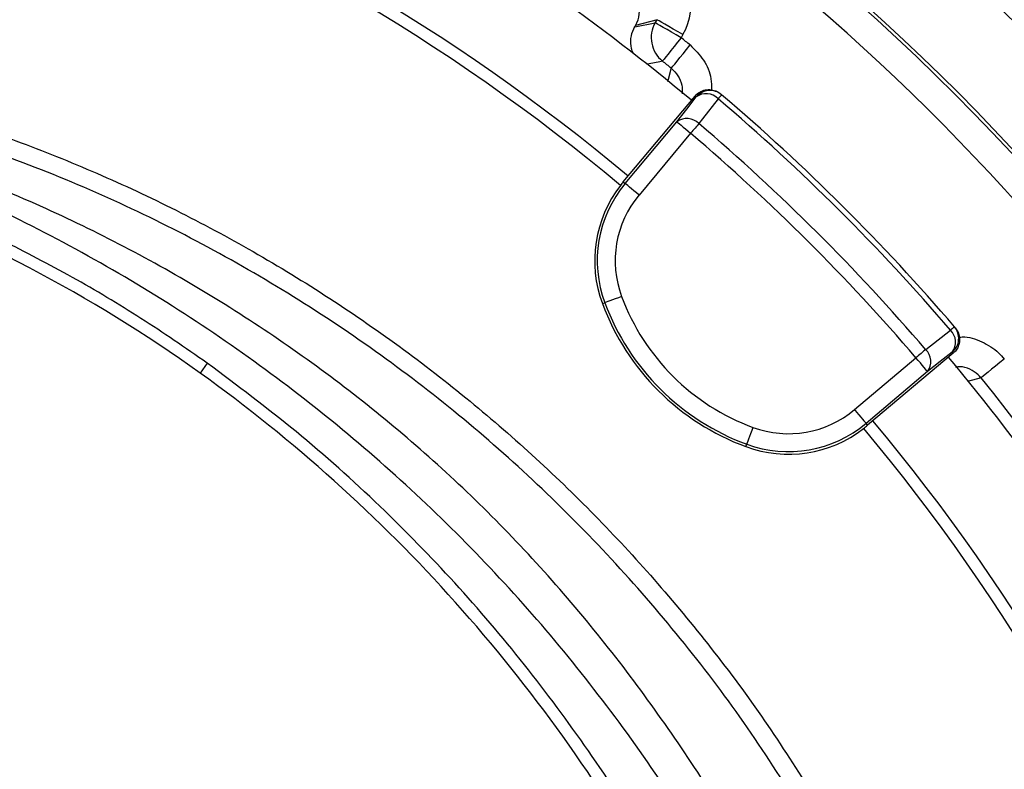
# Model space of a CAD drawing. Header units: millimetres. Extents: x 2741 to 5178, y 1680 to 6494.
# Tile 28 of 30: x 4014 to 4343, y 5605 to 5855. Entities that reach past the tile are written whole.
import ezdxf

# ---------------------------------------------------------------- set-up
doc = ezdxf.new("R2010")
doc.units = ezdxf.units.MM
doc.header["$LTSCALE"] = 2

msp = doc.modelspace()

# ---------------------------------------------------------------- linework, layer by layer
at = {"color": 7, "linetype": 'Continuous', "lineweight": 25}
for p, q in [((4219.26, 5852.53), (4226.07, 5853.83)), ((4226.67, 5854.87), (4219.5, 5852.95)), ((4226.07, 5853.83), (4226.67, 5854.87)), ((4219.26, 5852.53), (4219.5, 5852.95)), ((4235.33, 5849.87), (4234.73, 5848.83)), ((4215.42, 5800.72), (4239.38, 5829.38)), ((4239.75, 5829.07), (4239.38, 5829.38)), ((4248.23, 5829.79), (4247.87, 5830.1)), ((4216.07, 5800.18), (4233.3, 5820.78)), ((4237.9, 5816.94), (4220.67, 5796.33)), ((4215.42, 5800.72), (4216.07, 5800.18)), ((4208.45, 5760.05), (4209.24, 5760.34)), ((4326.25, 5751.98), (4325.94, 5752.35)), ((4292.58, 5724.67), (4313.12, 5741.97)), ((4325.56, 5743.49), (4296.98, 5719.43)), ((4325.56, 5743.49), (4325.24, 5743.86)), ((4076.51, 5740.21), (4074.13, 5736.89)), ((4316.99, 5737.38), (4296.44, 5720.08)), ((4296.98, 5719.43), (4296.44, 5720.08)), ((4256.34, 5712.32), (4256.63, 5713.12))]:
    msp.add_line(p, q, dxfattribs=at)
at = {"color": 7, "linetype": 'Continuous', "lineweight": 25, "flags": 128}
for points in [[(4234.73, 5848.83), (4233.08, 5849.79), (4231.49, 5850.71), (4230.01, 5851.56), (4228.71, 5852.31), (4227.64, 5852.93), (4226.82, 5853.4), (4226.29, 5853.71), (4226.07, 5853.83)], [(4235.33, 5849.87), (4233.68, 5850.83), (4232.09, 5851.75), (4230.61, 5852.6), (4229.31, 5853.35), (4228.24, 5853.97), (4227.42, 5854.44), (4226.89, 5854.75), (4226.67, 5854.87)], [(4234.73, 5848.83), (4233.54, 5847.34), (4232.39, 5845.91), (4231.33, 5844.58), (4230.39, 5843.41), (4229.62, 5842.43), (4229.03, 5841.7), (4228.65, 5841.22), (4228.49, 5841.03)], [(4231.44, 5838.65), (4231.6, 5838.85), (4231.98, 5839.32), (4232.58, 5840.06), (4233.36, 5841.02), (4234.3, 5842.19), (4235.37, 5843.51), (4236.52, 5844.94), (4237.72, 5846.43)], [(4230.3, 5834.28), (4230.49, 5835.02), (4231.27, 5837.98), (4231.44, 5838.65)], [(4233.3, 5820.78), (4236.59, 5825.01), (4239.75, 5829.07)], [(4247.09, 5828.45), (4241.88, 5821.75), (4240.65, 5820.17)], [(4248.23, 5829.79), (4248.21, 5829.77), (4248.16, 5829.7), (4248.07, 5829.59), (4247.94, 5829.44), (4247.77, 5829.25), (4247.58, 5829.02), (4247.35, 5828.75), (4247.09, 5828.45)], [(4233.3, 5820.78), (4233.42, 5820.69), (4233.7, 5820.45), (4234.13, 5820.09), (4234.7, 5819.61), (4235.39, 5819.03), (4236.18, 5818.38), (4237.02, 5817.67), (4237.9, 5816.94)], [(4240.65, 5820.17), (4240.37, 5819.84), (4240.06, 5819.48), (4239.73, 5819.09), (4239.39, 5818.69), (4239.03, 5818.26), (4238.66, 5817.83), (4238.28, 5817.39), (4237.9, 5816.94)], [(4220.67, 5796.33), (4219.79, 5797.07), (4218.94, 5797.77), (4218.16, 5798.43), (4217.47, 5799), (4216.9, 5799.48), (4216.46, 5799.85), (4216.18, 5800.08), (4216.07, 5800.18)], [(4214.86, 5762.44), (4213.79, 5762.04), (4212.75, 5761.65), (4211.8, 5761.3), (4210.95, 5760.98), (4210.25, 5760.72), (4209.72, 5760.52), (4209.38, 5760.4), (4209.24, 5760.34)], [(4325.94, 5752.35), (4325.92, 5752.33), (4325.85, 5752.27), (4325.75, 5752.18), (4325.59, 5752.05), (4325.4, 5751.89), (4325.17, 5751.69), (4324.91, 5751.46), (4324.61, 5751.2)], [(4316.35, 5744.73), (4323.03, 5749.97), (4324.61, 5751.2)], [(4316.35, 5744.73), (4316.01, 5744.45), (4315.65, 5744.14), (4315.27, 5743.81), (4314.87, 5743.46), (4314.45, 5743.1), (4314.01, 5742.73), (4313.57, 5742.35), (4313.12, 5741.97)], [(4316.99, 5737.38), (4316.89, 5737.5), (4316.65, 5737.78), (4316.29, 5738.21), (4315.81, 5738.78), (4315.23, 5739.47), (4314.57, 5740.25), (4313.86, 5741.09), (4313.12, 5741.97)], [(4325.24, 5743.86), (4321.2, 5740.69), (4316.99, 5737.38)], [(4342.6, 5741.55), (4341.12, 5740.35), (4339.69, 5739.2), (4338.36, 5738.13), (4337.2, 5737.19), (4336.23, 5736.4), (4335.49, 5735.81), (4335.02, 5735.43), (4334.83, 5735.27)], [(4334.83, 5735.27), (4334.09, 5735.08), (4331.12, 5734.3), (4330.45, 5734.12)], [(4292.58, 5724.67), (4293.31, 5723.79), (4294.02, 5722.95), (4294.68, 5722.17), (4295.26, 5721.48), (4295.74, 5720.91), (4296.11, 5720.48), (4296.34, 5720.2), (4296.44, 5720.08)], [(4258.7, 5718.74), (4258.31, 5717.67), (4257.93, 5716.63), (4257.57, 5715.68), (4257.26, 5714.83), (4257, 5714.13), (4256.81, 5713.6), (4256.68, 5713.26), (4256.63, 5713.12)]]:
    msp.add_lwpolyline(points, dxfattribs=at)
at = {"color": 8, "linetype": 'Continuous', "lineweight": 25, "flags": 128}
msp.add_lwpolyline([(4228.49, 5841.03), (4227.59, 5840.85), (4224, 5840.14), (4223.17, 5839.98)], dxfattribs=at)
at = {"color": 7, "linetype": 'Continuous', "lineweight": 25}
for radius in [790, 780, 748.94]:
    msp.add_circle((3796.56, 5300.39), radius, dxfattribs=at)
for centre, radius, start, end in [((3796.56, 5300.39), 738.95, 306.43528, 243.41913), ((3796.56, 5300.39), 750, 102.05976, 77.94024), ((3796.56, 5300.39), 688, 50.06677, 69.95034), ((3796.56, 5300.39), 655, 50.06523, 69.94292), ((3796.56, 5300.39), 651, 50.06256, 69.9451), ((4234.75, 5848.84), 10.01, 150.068, 231.3095), ((3796.56, 5300.39), 701.99, 51.06405, 51.37756), ((3796.56, 5300.39), 692, 51.06405, 51.37756), ((4244.35, 5825.22), 6, 49.662, 140.1145), ((4243.08, 5824.65), 5.53, 43.4526, 127.0009), ((3800.14, 5302.46), 690.24, 40.55081, 49.6441), ((3800.14, 5302.46), 692, 40.55081, 49.6441), ((3796.56, 5350.2), 476, 54.3289, 86.455), ((4236.63, 5816.36), 5.53, 43.4325, 126.9951), ((3800.14, 5302.46), 679.76, 40.58891, 49.606), ((3800.14, 5302.46), 675.51, 40.58891, 49.606), ((4246.91, 5774.39), 41.05, 142.2169, 200.4461), ((4246.91, 5774.39), 40.2, 140.0975, 200.4461), ((4246.91, 5774.39), 41.05, 140.0975, 142.2169), ((4246.91, 5774.39), 34.21, 140.0975, 200.4461), ((4284.39, 5788.36), 74.21, 200.4461, 249.7488), ((4284.39, 5788.36), 81.05, 200.4461, 249.7488), ((4284.39, 5788.36), 80.2, 200.4461, 249.7488), ((4321.38, 5748.45), 6, 310.0807, 40.5331), ((4320.81, 5747.17), 5.53, 323.195, 46.742), ((4312.55, 5740.7), 5.53, 323.1989, 46.7628), ((3796.56, 5300.39), 688, 20.06677, 39.95034), ((3767.4, 5309.58), 526, 29.3111, 54.3289), ((3796.56, 5300.39), 692, 21.06405, 38.93595), ((4270.54, 5750.83), 34.21, 249.7488, 310.0975), ((4270.54, 5750.83), 40.2, 249.7488, 310.0975), ((4270.54, 5750.83), 41.05, 307.714, 310.0975), ((3796.56, 5300.39), 655, 20.06523, 39.94292), ((4270.54, 5750.83), 41.05, 249.7488, 307.714), ((3796.56, 5300.39), 651, 20.06256, 39.9451)]:
    msp.add_arc(centre, radius, start, end, dxfattribs=at)
for centre, major_axis in [((4217.99, 5859.86), (-19.34, -5.18)), ((4210.83, 5857.94), (-9.67, -2.59))]:
    msp.add_ellipse(centre, major_axis=major_axis, ratio=0.998783, start_param=2.356803, end_param=3.926382, dxfattribs=at)
for points, knots in [([(5020.74, 4550.21), (5029.04, 4566.6), (5045.47, 4599.07), (5067.36, 4648.52), (5087.19, 4697.63), (5104.77, 4746.41), (5120.18, 4794.69), (5133.53, 4842.39), (5144.92, 4889.44), (5154.46, 4935.79), (5162.25, 4981.37), (5168.39, 5026.15), (5172.97, 5070.06), (5176.21, 5114.74), (5178.02, 5160.07), (5178.32, 5205.93), (5177.15, 5250.54), (5174.64, 5293.87), (5170.9, 5335.88), (5165.77, 5378.88), (5159.14, 5422.66), (5150.91, 5467), (5141.62, 5509.44), (5131.37, 5550.21), (5120.31, 5589.29), (5108.55, 5626.65), (5096.32, 5662.06), (5083.75, 5695.54), (5071.06, 5726.93), (5058.29, 5756.47), (5045.37, 5784.62), (5032.05, 5812), (5014.59, 5846.02), (4992.43, 5886.02), (4964.82, 5931.12), (4936.01, 5974.04), (4906.15, 6014.79), (4875.4, 6053.43), (4843.88, 6089.99), (4811.54, 6124.71), (4777.94, 6158.17), (4742.54, 6190.82), (4704.95, 6222.87), (4665.11, 6254.17), (4622.97, 6284.56), (4578.52, 6313.84), (4532.17, 6341.56), (4487.11, 6365.97), (4443.89, 6387.02), (4403.03, 6405.89), (4361.55, 6423.58), (4319.33, 6439.6), (4276.47, 6453.38), (4233.21, 6464.82), (4189.8, 6473.9), (4146.41, 6480.81), (4103.14, 6486.13), (4059.79, 6490.34), (4016.1, 6493.12), (3972.13, 6493.92), (3928.22, 6492.71), (3884.55, 6489.83), (3840.91, 6485.41), (3797.02, 6479.36), (3752.84, 6471.46), (3712.16, 6462.93), (3674.66, 6454.69), (3639.96, 6446.75), (3604.27, 6437.37), (3568.87, 6425.81), (3534.75, 6412.71), (3501.22, 6400.82), (3468.44, 6387.64), (3431.94, 6371.76), (3391.9, 6352.52), (3348.53, 6329.38), (3305.73, 6304.1), (3264.04, 6276.96), (3223.96, 6248.33), (3185.73, 6218.47), (3149.33, 6187.51), (3114.77, 6155.54), (3082.03, 6122.69), (3051.08, 6089.03), (3021.92, 6054.69), (2996.75, 6022.59), (2975.15, 5993.03), (2956.7, 5966.21), (2939.21, 5939.19), (2922.7, 5912.04), (2907.29, 5884.79), (2892.95, 5857.52), (2879.41, 5829.8), (2866.8, 5801.86), (2854.81, 5772.98), (2843.41, 5742.93), (2832.37, 5710.72), (2821.89, 5676.31), (2812.23, 5639.92), (2803.61, 5601.58), (2796.18, 5561.31), (2790.22, 5518.91), (2786.56, 5483.59), (2785.42, 5462.41), (2785.08, 5456.1)], [0, 0, 0, 0, 0.012608, 0.024975, 0.0371, 0.04896, 0.060551, 0.071879, 0.082951, 0.093773, 0.10435, 0.114687, 0.124786, 0.134651, 0.145427, 0.155917, 0.166124, 0.176051, 0.1857, 0.195073, 0.205768, 0.216084, 0.226022, 0.235583, 0.244933, 0.253893, 0.262463, 0.270644, 0.278434, 0.285704, 0.292728, 0.299693, 0.3066, 0.318974, 0.331067, 0.342887, 0.35444, 0.365734, 0.376773, 0.387562, 0.398298, 0.40931, 0.420606, 0.432193, 0.444074, 0.456258, 0.468711, 0.481135, 0.491421, 0.501705, 0.512023, 0.522365, 0.532687, 0.542911, 0.553061, 0.563114, 0.57306, 0.582978, 0.593005, 0.603098, 0.613151, 0.623147, 0.633132, 0.643253, 0.653552, 0.663933, 0.671781, 0.679904, 0.68836, 0.697102, 0.705451, 0.713439, 0.721518, 0.729696, 0.740756, 0.751997, 0.763425, 0.774865, 0.78613, 0.797223, 0.808151, 0.818917, 0.829526, 0.839982, 0.850287, 0.860445, 0.86797, 0.875415, 0.882781, 0.89006, 0.897222, 0.904267, 0.9112, 0.918394, 0.925307, 0.932658, 0.940447, 0.948675, 0.957341, 0.966281, 0.975645, 0.985439, 0.995664, 1, 1, 1, 1]), ([(3375.63, 4613.49), (3375.63, 4613.49), (3363.23, 4621.76), (3337.04, 4636.87), (3300.63, 4663.54), (3265.34, 4691.81), (3231.83, 4722.12), (3200.03, 4754.26), (3170.05, 4788.2), (3141.95, 4823.86), (3115.84, 4861.05), (3091.84, 4899.6), (3070.01, 4939.47), (3050.46, 4980.61), (3033.23, 5022.94), (3018.37, 5066.25), (3005.95, 5110.33), (2996.04, 5154.96), (2988.68, 5200.05), (2983.94, 5245.52), (2981.77, 5291.29), (2982.16, 5337.18), (2985.1, 5382.99), (2990.58, 5428.48), (2998.61, 5473.57), (3009.24, 5518.17), (3022.41, 5562.2), (3038.05, 5605.49), (3056.06, 5647.85), (3076.39, 5689.07), (3097.01, 5725.58), (3117.38, 5757.59), (3136.94, 5785.41), (3157.67, 5812.37), (3182.21, 5841.68), (3211.03, 5872.9), (3244.64, 5905.35), (3279.83, 5935.69), (3316.54, 5963.81), (3354.63, 5989.72), (3394.16, 6013.49), (3434.95, 6035.04), (3476.81, 6054.25), (3519.6, 6071.04), (3563.26, 6085.32), (3607.7, 6097.14), (3652.8, 6106.48), (3698.35, 6113.3), (3744.14, 6117.57), (3790.02, 6119.26), (3835.94, 6118.31), (3881.8, 6114.77), (3927.46, 6108.67), (3972.72, 6100.05), (4017.35, 6088.95), (4061.25, 6075.36), (4104.33, 6059.26), (4146.52, 6040.69), (4187.67, 6019.77), (4227.59, 5996.59), (4266.1, 5971.26), (4303, 5943.89), (4338.2, 5914.51), (4371.7, 5883.2), (4403.45, 5850.03), (4433.32, 5815.16), (4461.17, 5778.75), (4486.94, 5740.82), (4510.52, 5701.41), (4531.91, 5660.6), (4551.02, 5618.6), (4567.77, 5575.6), (4582.06, 5531.79), (4593.83, 5487.36), (4603.01, 5442.36), (4609.65, 5396.88), (4613.76, 5351.02), (4615.33, 5305.01), (4614.34, 5259.05), (4610.77, 5213.27), (4604.59, 5167.75), (4595.84, 5122.56), (4584.58, 5077.85), (4570.85, 5033.84), (4554.69, 4990.74), (4536.56, 4949.41), (4516.23, 4910.19), (4502.42, 4884.76), (4494.41, 4872.74), (4494.41, 4872.74)], [0, 0, 0, 0, 0, 0.011727, 0.023483, 0.035251, 0.04701, 0.05874, 0.070524, 0.082337, 0.094158, 0.105971, 0.117755, 0.129604, 0.14149, 0.153396, 0.165302, 0.177189, 0.189038, 0.200911, 0.212822, 0.224752, 0.236683, 0.248594, 0.260468, 0.272375, 0.284319, 0.296283, 0.308246, 0.320191, 0.332098, 0.340926, 0.349763, 0.358602, 0.367432, 0.379564, 0.391706, 0.403839, 0.415771, 0.427742, 0.439731, 0.45172, 0.463691, 0.475623, 0.487537, 0.499488, 0.511459, 0.52343, 0.535381, 0.547295, 0.559211, 0.571166, 0.583139, 0.595113, 0.607067, 0.618984, 0.630925, 0.642904, 0.654902, 0.666901, 0.678881, 0.690823, 0.702701, 0.714615, 0.726549, 0.738482, 0.750397, 0.762275, 0.774211, 0.786186, 0.798179, 0.810173, 0.822148, 0.834084, 0.845993, 0.857939, 0.869905, 0.88187, 0.893817, 0.905726, 0.917652, 0.929617, 0.941602, 0.953585, 0.965549, 0.977475, 0.988738, 1, 1, 1, 1, 1]), ([(4471.13, 4887.66), (4476.24, 4896.01), (4481.2, 4904.45), (4490.79, 4921.5), (4495.42, 4930.12), (4502.14, 4943.17), (4504.33, 4947.54), (4508.65, 4956.33), (4510.77, 4960.75), (4516.99, 4974.05), (4520.96, 4982.97), (4532.35, 5009.86), (4539.24, 5027.98), (4551.66, 5064.61), (4557.18, 5083.12), (4566.87, 5120.52), (4571.04, 5139.42), (4577.99, 5177.59), (4580.78, 5196.88), (4584.94, 5235.84), (4586.29, 5255.28), (4587.55, 5294.06), (4587.47, 5313.41), (4585.9, 5352.02), (4584.41, 5371.28), (4580.01, 5409.71), (4577.1, 5428.88), (4571.65, 5457.58), (4569.65, 5467.13), (4566.38, 5481.44), (4565.25, 5486.21), (4562.89, 5495.7), (4561.67, 5500.42), (4555.36, 5523.96), (4549.65, 5542.52), (4536.9, 5579.07), (4529.87, 5597.07), (4518.35, 5623.65), (4514.35, 5632.44), (4506.02, 5649.89), (4501.69, 5658.55), (4488.21, 5684.31), (4478.56, 5701.2), (4465.65, 5721.96), (4463.03, 5726.1), (4457.71, 5734.31), (4455.02, 5738.39), (4446.83, 5750.53), (4441.24, 5758.49), (4424.07, 5782.04), (4412.09, 5797.25), (4387.08, 5826.73), (4374.05, 5840.99), (4346.94, 5868.56), (4332.86, 5881.87), (4310.94, 5901.12), (4303.5, 5907.41), (4292.14, 5916.66), (4288.32, 5919.72), (4280.61, 5925.76), (4276.73, 5928.74), (4257.25, 5943.45), (4241.31, 5954.57), (4220.96, 5967.69), (4216.87, 5970.27), (4208.64, 5975.36), (4204.51, 5977.87), (4192.05, 5985.28), (4183.65, 5990.06), (4158.22, 6003.93), (4140.93, 6012.57), (4105.67, 6028.58), (4087.69, 6035.95), (4064.78, 6044.37), (4060.18, 6046.01), (4050.93, 6049.22), (4046.28, 6050.78), (4032.34, 6055.32), (4023.02, 6058.16), (4008.99, 6062.17), (4004.3, 6063.46), (3994.92, 6065.95), (3990.22, 6067.15), (3976.1, 6070.62), (3966.66, 6072.76), (3947.73, 6076.69), (3938.23, 6078.48), (3919.18, 6081.7), (3909.63, 6083.14), (3880.89, 6086.93), (3861.61, 6088.76), (3832.52, 6090.44), (3822.8, 6090.82), (3808.17, 6091.13), (3803.29, 6091.18), (3793.5, 6091.2), (3788.6, 6091.17), (3764.14, 6090.77), (3744.7, 6089.72), (3715.73, 6087.11), (3706.11, 6086.07), (3686.92, 6083.63), (3677.36, 6082.23), (3663.06, 6079.87), (3658.3, 6079.04), (3648.8, 6077.29), (3644.06, 6076.38), (3629.85, 6073.49), (3620.41, 6071.39), (3608.65, 6068.56), (3606.3, 6067.98), (3601.61, 6066.8), (3594.57, 6065), (3587.55, 6063.1), (3573.53, 6059.17), (3564.22, 6056.37), (3550.3, 6051.91), (3545.66, 6050.37), (3536.41, 6047.22), (3531.79, 6045.59), (3517.98, 6040.59), (3508.86, 6037.09), (3481.78, 6026.13), (3464.07, 6018.18), (3429.37, 6001.06), (3412.37, 5991.88), (3379.06, 5972.29), (3362.75, 5961.88), (3330.84, 5939.81), (3315.23, 5928.16), (3296.18, 5912.78), (3292.4, 5909.67), (3284.91, 5903.39), (3281.19, 5900.22), (3270.16, 5890.63), (3262.94, 5884.11), (3241.7, 5864.2), (3228.07, 5850.45), (3201.88, 5822.03), (3189.32, 5807.35), (3165.26, 5777.06), (3153.76, 5761.45), (3137.33, 5737.31), (3131.99, 5729.15), (3124.19, 5716.72), (3121.62, 5712.54), (3116.57, 5704.16), (3114.09, 5699.95), (3101.9, 5678.83), (3092.82, 5661.66), (3075.98, 5626.79), (3068.22, 5609.08), (3054.01, 5573.15), (3047.56, 5554.92), (3035.98, 5517.94), (3030.86, 5499.17), (3025.3, 5475.38), (3024.23, 5470.6), (3022.18, 5461.03), (3021.2, 5456.24), (3018.4, 5441.86), (3016.72, 5432.27), (3012.2, 5403.46), (3009.91, 5384.23), (3006.75, 5345.7), (3005.87, 5326.41), (3005.53, 5287.75), (3006.07, 5268.39), (3007.95, 5239.3), (3008.76, 5229.6), (3010.24, 5215.03), (3010.78, 5210.18), (3011.96, 5200.46), (3012.59, 5195.6), (3015.96, 5171.4), (3019.37, 5152.26), (3027.53, 5114.38), (3032.3, 5095.65), (3043.18, 5058.6), (3049.29, 5040.27), (3062.88, 5004.04), (3070.36, 4986.13), (3080.57, 4964), (3082.65, 4959.59), (3086.91, 4950.79), (3089.09, 4946.41), (3095.72, 4933.32), (3100.3, 4924.7), (3114.47, 4899.16), (3124.51, 4882.53), (3145.76, 4850.1), (3156.97, 4834.28), (3180.57, 4803.46), (3192.95, 4788.46), (3209.19, 4770.22), (3212.47, 4766.59), (3219.11, 4759.41), (3222.46, 4755.85), (3232.58, 4745.28), (3239.45, 4738.38), (3260.39, 4718.09), (3274.81, 4705.11), (3304.54, 4680.26), (3319.86, 4668.39), (3351.38, 4645.75), (3367.59, 4634.98), (3384.25, 4624.78)], [0, 0, 0, 0, 0.007812, 0.007812, 0.015625, 0.015625, 0.019531, 0.019531, 0.023437, 0.023437, 0.03125, 0.03125, 0.046875, 0.046875, 0.0625, 0.0625, 0.078125, 0.078125, 0.09375, 0.09375, 0.109375, 0.109375, 0.125, 0.125, 0.140625, 0.140625, 0.15625, 0.15625, 0.164062, 0.164062, 0.167969, 0.167969, 0.171875, 0.171875, 0.1875, 0.1875, 0.203125, 0.203125, 0.210937, 0.210937, 0.21875, 0.21875, 0.234375, 0.234375, 0.238281, 0.238281, 0.242187, 0.242187, 0.25, 0.25, 0.265625, 0.265625, 0.28125, 0.28125, 0.296875, 0.296875, 0.304687, 0.304687, 0.308594, 0.308594, 0.3125, 0.3125, 0.328125, 0.328125, 0.332031, 0.332031, 0.335937, 0.335937, 0.34375, 0.34375, 0.359375, 0.359375, 0.375, 0.375, 0.378906, 0.378906, 0.382812, 0.382812, 0.390625, 0.390625, 0.394531, 0.394531, 0.398437, 0.398437, 0.40625, 0.40625, 0.414062, 0.414062, 0.421875, 0.421875, 0.4375, 0.4375, 0.445312, 0.445312, 0.449219, 0.449219, 0.453125, 0.453125, 0.46875, 0.46875, 0.476562, 0.476562, 0.484375, 0.484375, 0.488281, 0.488281, 0.492187, 0.492187, 0.5, 0.5, 0.501953, 0.501953, 0.503906, 0.507812, 0.507812, 0.515625, 0.515625, 0.519531, 0.519531, 0.523437, 0.523437, 0.53125, 0.53125, 0.546875, 0.546875, 0.5625, 0.5625, 0.578125, 0.578125, 0.59375, 0.59375, 0.597656, 0.597656, 0.601562, 0.601562, 0.609375, 0.609375, 0.625, 0.625, 0.640625, 0.640625, 0.65625, 0.65625, 0.664062, 0.664062, 0.667969, 0.667969, 0.671875, 0.671875, 0.6875, 0.6875, 0.703125, 0.703125, 0.71875, 0.71875, 0.734375, 0.734375, 0.738281, 0.738281, 0.742187, 0.742187, 0.75, 0.75, 0.765625, 0.765625, 0.78125, 0.78125, 0.796875, 0.796875, 0.804687, 0.804687, 0.808594, 0.808594, 0.8125, 0.8125, 0.828125, 0.828125, 0.84375, 0.84375, 0.859375, 0.859375, 0.875, 0.875, 0.878906, 0.878906, 0.882812, 0.882812, 0.890625, 0.890625, 0.90625, 0.90625, 0.921875, 0.921875, 0.9375, 0.9375, 0.941406, 0.941406, 0.945312, 0.945312, 0.953125, 0.953125, 0.96875, 0.96875, 0.984375, 0.984375, 1, 1, 1, 1]), ([(4218.71, 5843.64), (4218.52, 5844.18), (4217.94, 5845.77), (4217.81, 5848.64), (4218.48, 5851.1), (4219.14, 5852.31), (4219.26, 5852.53)], [0, 0, 0, 0, 0.1865572, 0.5512433, 0.9158877, 1, 1, 1, 1]), ([(4254.45, 5579.73), (4252.16, 5583.81), (4244.75, 5596.98), (4230.57, 5618.34), (4212.01, 5643.69), (4191.89, 5667.84), (4170.52, 5690.54), (4147.86, 5711.69), (4124.02, 5731.27), (4098.91, 5749.42), (4072.71, 5766.06), (4045.55, 5781.09), (4016.77, 5794.77), (3986.45, 5807.07), (3954.66, 5818.03), (3922.24, 5827.19), (3889.34, 5834.44), (3865.78, 5838.2), (3853.25, 5839.71), (3851.86, 5839.88)], [0, 0, 0, 0, 0.028624, 0.092527, 0.156406, 0.22016, 0.28371, 0.345658, 0.407843, 0.470155, 0.532472, 0.594671, 0.656629, 0.723531, 0.790613, 0.857737, 0.92478, 0.991649, 1, 1, 1, 1]), ([(3930.61, 5837.39), (3937.4, 5835.98), (3950.98, 5833.18), (3971.18, 5827.96), (3991.2, 5821.97), (4013.59, 5814.29), (4038.15, 5804.54), (4064.6, 5792.29), (4090.59, 5778.47), (4116, 5763.05), (4140.72, 5746.06), (4164.21, 5727.86), (4186.43, 5708.55), (4207.33, 5688.23), (4227.28, 5666.59), (4246.13, 5643.62), (4263.92, 5619.45), (4274.58, 5602.53), (4279.9, 5594.07)], [0, 0, 0, 0, 0.047479, 0.094957, 0.142732, 0.190508, 0.256983, 0.32351, 0.389985, 0.458391, 0.526854, 0.595261, 0.661734, 0.728258, 0.794731, 0.863135, 0.931595, 1, 1, 1, 1]), ([(4231.44, 5838.65), (4232.24, 5837.86), (4233.84, 5836.27), (4235.11, 5833.18), (4235.08, 5831.07), (4235.06, 5830.08)], [0, 0, 0, 0, 0.347733, 0.695713, 1, 1, 1, 1]), ([(4274.79, 5590.97), (4268.54, 5600.82), (4256.01, 5620.55), (4234.71, 5648.47), (4211.73, 5675.05), (4187.01, 5699.97), (4160.71, 5723.15), (4132.87, 5744.45), (4103.62, 5763.86), (4073.1, 5781.29), (4041.53, 5796.63), (4016.14, 5806.91), (3993.81, 5814.78), (3974.7, 5820.77), (3951.97, 5826.83), (3936.79, 5829.98), (3929.46, 5831.5)], [0, 0, 0, 0, 0.080763, 0.161801, 0.242933, 0.32397, 0.404731, 0.485494, 0.566534, 0.647666, 0.728705, 0.809469, 0.837176, 0.892662, 0.948147, 1, 1, 1, 1]), ([(4239.38, 5829.38), (4239.87, 5829.85), (4240.83, 5830.8), (4242.78, 5831.52), (4244.82, 5831.58), (4246.59, 5831.05), (4247.5, 5830.37), (4247.87, 5830.1)], [0, 0, 0, 0, 0.213549, 0.427097, 0.640704, 0.854432, 1, 1, 1, 1]), ([(4076.51, 5740.21), (4069.2, 5745.27), (4054.58, 5755.4), (4031.63, 5769.01), (4007.79, 5781.55), (3983.03, 5792.8), (3957.43, 5802.73), (3931.59, 5811.09), (3905.62, 5817.91), (3879.5, 5823.24), (3853.03, 5827.21), (3835.17, 5828.64), (3826.24, 5829.36)], [0, 0, 0, 0, 0.099062, 0.198201, 0.297264, 0.399204, 0.501226, 0.603166, 0.701766, 0.800366, 0.900181, 1, 1, 1, 1]), ([(4243.43, 5575.17), (4239.41, 5582.01), (4229.15, 5599.44), (4210.16, 5626.02), (4186.89, 5654.89), (4161.56, 5682.13), (4134.41, 5707.66), (4105.53, 5731.36), (4075.06, 5753.12), (4043.13, 5772.84), (4009.9, 5790.44), (3975.5, 5805.79), (3940.16, 5819.03), (3915.92, 5825.86), (3903.8, 5829.28)], [0, 0, 0, 0, 0.055365, 0.14124, 0.227117, 0.312992, 0.398869, 0.484744, 0.570621, 0.656496, 0.742373, 0.828248, 0.914123, 1, 1, 1, 1]), ([(4326.25, 5751.98), (4326.64, 5751.43), (4327.42, 5750.31), (4327.8, 5748.27), (4327.52, 5746.25), (4326.7, 5744.6), (4325.88, 5743.81), (4325.56, 5743.49)], [0, 0, 0, 0, 0.213877, 0.427756, 0.641575, 0.85527, 1, 1, 1, 1]), ([(4229.69, 5568.76), (4227.56, 5572.7), (4219.73, 5587.16), (4204.02, 5610.87), (4182.73, 5639.75), (4159.46, 5667.05), (4134.03, 5693.06), (4106.54, 5717.75), (4086.52, 5732.73), (4076.51, 5740.21)], [0, 0, 0, 0, 0.057973, 0.212702, 0.367609, 0.522336, 0.676537, 0.838269, 1, 1, 1, 1]), ([(4334.83, 5735.27), (4334.52, 5735.62), (4333.46, 5736.82), (4331.13, 5738.28), (4328.42, 5739.11), (4326.81, 5738.89), (4326.33, 5738.82)], [0, 0, 0, 0, 0.146233, 0.496336, 0.846805, 1, 1, 1, 1])]:
    msp.add_open_spline(points, degree=3, knots=knots, dxfattribs=at)
at = {"color": 8, "linetype": 'Continuous', "lineweight": 25}
for points, knots in [([(4237.72, 5846.43), (4239.31, 5844.84), (4242.49, 5841.67), (4244.88, 5836.19), (4244.87, 5832.7), (4244.87, 5831.45)], [0, 0, 0, 0, 0.391576, 0.783143, 1, 1, 1, 1]), ([(4327.57, 5748.84), (4327.9, 5748.87), (4330.45, 5749.16), (4335.21, 5747.51), (4339.88, 5744.65), (4341.98, 5742.26), (4342.6, 5741.55)], [0, 0, 0, 0, 0.056627, 0.446865, 0.836976, 1, 1, 1, 1])]:
    msp.add_open_spline(points, degree=3, knots=knots, dxfattribs=at)

doc.saveas('drawing.dxf')
